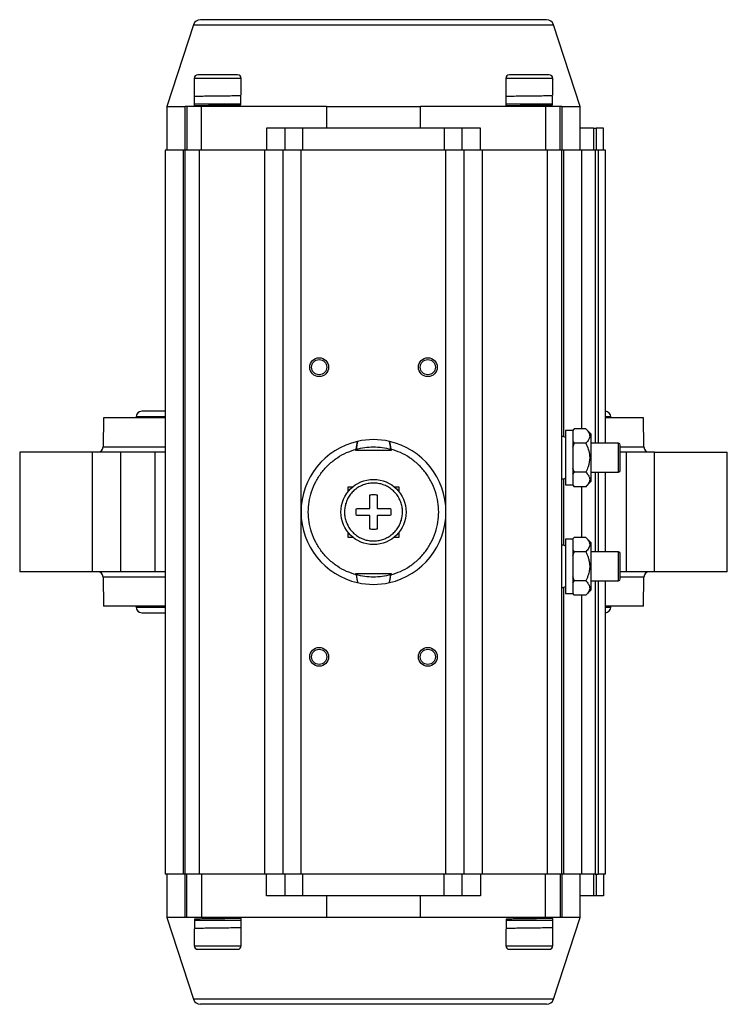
# Model space of a CAD drawing. Header units: millimetres. Extents: x 296 to 1495, y 17 to 1173.
# Tile 1 of 23: x 638 to 833, y 17 to 289. Entities that reach past the tile are written whole.
import ezdxf

# ---------------------------------------------------------------- set-up
doc = ezdxf.new("R2010")
doc.units = ezdxf.units.MM

msp = doc.modelspace()

# ---------------------------------------------------------------- linework, layer by layer
at = {"color": 7, "linetype": 'Continuous', "lineweight": 25}
for p, q in [((685.76, 287.87), (678.41, 265.25)), ((792.41, 265.25), (785.06, 287.87)), ((685.91, 273.05), (685.91, 266.05)), ((698.91, 268.4), (698.91, 273.05)), ((771.91, 273.05), (771.91, 266.05)), ((784.91, 268.4), (784.91, 273.05)), ((685.91, 268), (685.91, 265.5)), ((698.83, 265.74), (698.83, 268.24)), ((771.91, 268), (771.91, 265.5)), ((784.83, 265.74), (784.83, 268.24)), ((678.41, 265.25), (678.41, 253.25)), ((678.41, 265.25), (683.47, 265.25)), ((683.47, 253.25), (683.47, 265.25)), ((683.91, 265.25), (683.47, 265.25)), ((687.91, 265.25), (683.91, 265.25)), ((683.91, 265.25), (683.91, 253.25)), ((685.91, 266.05), (698.91, 266.05)), ((687.91, 253.25), (687.91, 265.25)), ((722.42, 265.25), (687.91, 265.25)), ((688.41, 265.5), (688.41, 265.25)), ((696.41, 265.25), (696.41, 265.68)), ((722.42, 265.25), (748.4, 265.25)), ((722.42, 265.25), (722.42, 259.25)), ((748.4, 259.25), (748.4, 265.25)), ((782.91, 265.25), (748.4, 265.25)), ((771.91, 266.05), (784.91, 266.05)), ((774.41, 265.5), (774.41, 265.25)), ((782.41, 265.25), (782.41, 265.68)), ((782.91, 265.25), (782.91, 253.25)), ((786.91, 265.25), (782.91, 265.25)), ((786.91, 253.25), (786.91, 265.25)), ((787.35, 265.25), (786.91, 265.25)), ((787.35, 265.25), (792.41, 265.25)), ((787.35, 265.25), (787.35, 253.25)), ((792.41, 253.25), (792.41, 265.25)), ((705.91, 259.25), (705.91, 253.25)), ((710.91, 259.25), (705.91, 259.25)), ((710.91, 259.25), (710.91, 253.25)), ((715.91, 259.25), (710.91, 259.25)), ((715.91, 253.25), (715.91, 259.25)), ((754.91, 259.25), (715.91, 259.25)), ((754.91, 259.25), (754.91, 253.25)), ((759.91, 259.25), (754.91, 259.25)), ((759.91, 253.25), (759.91, 259.25)), ((764.91, 259.25), (759.91, 259.25)), ((764.91, 253.25), (764.91, 259.25)), ((796.11, 259.25), (792.41, 259.25)), ((796.11, 259.25), (796.11, 253.25)), ((796.11, 259.25), (796.91, 259.25)), ((796.91, 259.25), (796.91, 253.25)), ((798.91, 259.25), (796.91, 259.25)), ((798.91, 253.25), (798.91, 259.25)), ((677.91, 253.25), (677.91, 53.25)), ((682.97, 253.25), (677.91, 253.25)), ((682.97, 53.25), (682.97, 253.25)), ((683.41, 253.25), (682.97, 253.25)), ((683.41, 53.25), (683.41, 253.25)), ((687.41, 253.25), (683.41, 253.25)), ((687.41, 53.25), (687.41, 253.25)), ((705.41, 253.25), (687.41, 253.25)), ((705.41, 53.25), (705.41, 253.25)), ((710.41, 253.25), (705.41, 253.25)), ((710.41, 253.25), (710.41, 53.25)), ((715.41, 253.25), (710.41, 253.25)), ((715.41, 53.25), (715.41, 253.25)), ((755.41, 253.25), (715.41, 253.25)), ((755.41, 53.25), (755.41, 253.25)), ((760.41, 253.25), (755.41, 253.25)), ((760.41, 53.25), (760.41, 253.25)), ((765.41, 253.25), (760.41, 253.25)), ((765.41, 253.25), (765.41, 53.25)), ((783.41, 253.25), (765.41, 253.25)), ((783.41, 53.25), (783.41, 253.25)), ((787.41, 253.25), (783.41, 253.25)), ((787.41, 53.25), (787.41, 253.25)), ((787.85, 253.25), (787.41, 253.25)), ((792.91, 253.25), (787.85, 253.25)), ((792.91, 176.25), (792.91, 253.25)), ((796.62, 253.25), (792.91, 253.25)), ((797.41, 253.25), (796.62, 253.25)), ((796.91, 253.25), (796.62, 253.25)), ((799.41, 253.25), (797.41, 253.25)), ((799.41, 172.25), (799.41, 253.25)), ((677.91, 181.07), (671.48, 181.07)), ((660.91, 179.25), (660.77, 171.23)), ((677.91, 179.25), (660.91, 179.25)), ((669.91, 179.5), (669.91, 179.25)), ((809.91, 179.25), (799.41, 179.25)), ((800.91, 179.25), (800.91, 179.5)), ((810.05, 171.23), (809.91, 179.25)), ((790.31, 175.75), (788.41, 175.75)), ((788.41, 175.75), (788.41, 160.75)), ((790.81, 176.25), (790.31, 175.75)), ((790.81, 176.25), (790.36, 175.71)), ((790.41, 175.69), (790.41, 160.82)), ((794.01, 176.25), (790.81, 176.25)), ((795.41, 174.85), (794.01, 176.25)), ((795.41, 174.85), (795.41, 161.65)), ((790.81, 172.25), (790.34, 171.11)), ((790.41, 172.75), (790.81, 172.25)), ((794.01, 172.25), (790.81, 172.25)), ((803, 172.25), (795.41, 172.25)), ((637.76, 169.75), (637.76, 136.75)), ((657.81, 169.75), (637.76, 169.75)), ((657.81, 136.75), (657.81, 169.75)), ((665.71, 169.75), (657.81, 169.75)), ((665.71, 136.75), (665.71, 169.75)), ((675.08, 169.75), (665.71, 169.75)), ((675.08, 169.75), (675.08, 136.75)), ((677.91, 169.75), (675.08, 169.75)), ((730.55, 170.25), (730.62, 170.6)), ((740.26, 170.25), (730.55, 170.25)), ((740.2, 170.6), (740.26, 170.25)), ((805.11, 169.75), (803.5, 169.75)), ((805.11, 169.75), (805.11, 136.75)), ((813.01, 169.75), (805.11, 169.75)), ((813.01, 136.75), (813.01, 169.75)), ((833.06, 136.75), (833.06, 169.75)), ((790.33, 165.39), (790.81, 164.25)), ((790.81, 164.25), (790.34, 163.68)), ((794.01, 164.25), (790.81, 164.25)), ((795.41, 164.25), (803, 164.25)), ((799.41, 142.25), (799.41, 164.25)), ((788.41, 160.75), (790.31, 160.75)), ((790.31, 160.75), (790.81, 160.25)), ((790.32, 160.86), (790.81, 160.25)), ((794.01, 160.25), (795.41, 161.65)), ((728.41, 160.25), (729.75, 160.25)), ((728.41, 158.91), (728.41, 160.25)), ((734.41, 154.25), (734.41, 157.98)), ((736.41, 157.98), (736.41, 154.25)), ((741.07, 160.25), (742.41, 160.25)), ((742.41, 160.25), (742.41, 158.91)), ((794.01, 160.25), (790.81, 160.25)), ((792.91, 146.25), (792.91, 160.25)), ((730.68, 154.25), (734.41, 154.25)), ((736.41, 154.25), (740.14, 154.25)), ((734.41, 152.25), (730.68, 152.25)), ((734.41, 148.53), (734.41, 152.25)), ((740.14, 152.25), (736.41, 152.25)), ((736.41, 152.25), (736.41, 148.53)), ((728.41, 146.25), (728.41, 147.6)), ((742.41, 147.6), (742.41, 146.25)), ((729.75, 146.25), (728.41, 146.25)), ((742.41, 146.25), (741.07, 146.25)), ((790.31, 145.75), (788.41, 145.75)), ((788.41, 145.75), (788.41, 130.75)), ((790.81, 146.25), (790.31, 145.75)), ((790.81, 146.25), (790.36, 145.71)), ((790.41, 145.69), (790.41, 130.82)), ((794.01, 146.25), (790.81, 146.25)), ((795.41, 144.85), (794.01, 146.25)), ((795.41, 144.85), (795.41, 131.65)), ((790.81, 142.25), (790.34, 141.11)), ((790.41, 142.75), (790.81, 142.25)), ((794.01, 142.25), (790.81, 142.25)), ((803, 142.25), (795.41, 142.25)), ((665.71, 136.75), (657.81, 136.75)), ((658.91, 136.75), (658.91, 136.75)), ((677.91, 136.75), (675.08, 136.75)), ((730.62, 135.9), (730.55, 136.25)), ((730.55, 136.25), (740.26, 136.25)), ((740.26, 136.25), (740.2, 135.9)), ((805.11, 136.75), (803.5, 136.75)), ((813.01, 136.75), (805.11, 136.75)), ((811.91, 136.75), (811.91, 136.75)), ((660.77, 135.28), (660.91, 127.25)), ((790.33, 135.39), (790.81, 134.25)), ((790.81, 134.25), (790.34, 133.68)), ((794.01, 134.25), (790.81, 134.25)), ((795.41, 134.25), (803, 134.25)), ((799.41, 53.25), (799.41, 134.25)), ((809.91, 127.25), (810.05, 135.28)), ((788.41, 130.75), (790.31, 130.75)), ((790.31, 130.75), (790.81, 130.25)), ((790.32, 130.86), (790.81, 130.25)), ((794.01, 130.25), (795.41, 131.65)), ((794.01, 130.25), (790.81, 130.25)), ((792.91, 53.25), (792.91, 130.25)), ((677.91, 127.25), (660.91, 127.25)), ((669.91, 127.25), (669.91, 127)), ((671.48, 125.44), (677.91, 125.44)), ((809.91, 127.25), (799.41, 127.25)), ((800.91, 127), (800.91, 127.25)), ((682.97, 53.25), (677.91, 53.25)), ((678.41, 53.25), (678.41, 41.25)), ((683.41, 53.25), (682.97, 53.25)), ((687.41, 53.25), (683.41, 53.25)), ((683.47, 41.25), (683.47, 53.25)), ((683.91, 41.25), (683.91, 53.25)), ((705.41, 53.25), (687.41, 53.25)), ((687.91, 53.25), (687.91, 41.25)), ((710.41, 53.25), (705.41, 53.25)), ((705.91, 47.25), (705.91, 53.25)), ((715.41, 53.25), (710.41, 53.25)), ((710.91, 53.25), (710.91, 47.25)), ((755.41, 53.25), (715.41, 53.25)), ((715.91, 47.25), (715.91, 53.25)), ((754.91, 47.25), (754.91, 53.25)), ((760.41, 53.25), (755.41, 53.25)), ((759.91, 47.25), (759.91, 53.25)), ((765.41, 53.25), (760.41, 53.25)), ((764.91, 53.25), (764.91, 47.25)), ((783.41, 53.25), (765.41, 53.25)), ((782.91, 41.25), (782.91, 53.25)), ((787.41, 53.25), (783.41, 53.25)), ((786.91, 53.25), (786.91, 41.25)), ((787.35, 53.25), (787.35, 41.25)), ((787.85, 53.25), (787.41, 53.25)), ((792.91, 53.25), (787.85, 53.25)), ((792.41, 41.25), (792.41, 53.25)), ((796.62, 53.25), (792.91, 53.25)), ((796.11, 53.25), (796.11, 47.25)), ((796.62, 53.25), (797.41, 53.25)), ((796.91, 53.25), (796.62, 53.25)), ((796.91, 53.25), (796.91, 47.25)), ((799.41, 53.25), (797.41, 53.25)), ((798.91, 53.25), (798.91, 47.25)), ((710.91, 47.25), (705.91, 47.25)), ((715.91, 47.25), (710.91, 47.25)), ((754.91, 47.25), (715.91, 47.25)), ((722.42, 47.25), (722.42, 41.25)), ((748.4, 41.25), (748.4, 47.25)), ((759.91, 47.25), (754.91, 47.25)), ((764.91, 47.25), (759.91, 47.25)), ((796.11, 47.25), (792.41, 47.25)), ((796.91, 47.25), (796.11, 47.25)), ((798.91, 47.25), (796.91, 47.25)), ((678.41, 41.25), (685.76, 18.63)), ((683.47, 41.25), (678.41, 41.25)), ((683.91, 41.25), (683.47, 41.25)), ((687.91, 41.25), (683.91, 41.25)), ((722.42, 41.25), (687.91, 41.25)), ((688.41, 41.25), (688.41, 40.82)), ((696.41, 41), (696.41, 41.25)), ((698.91, 38.5), (698.91, 41)), ((748.4, 41.25), (722.42, 41.25)), ((782.91, 41.25), (748.4, 41.25)), ((774.41, 41.25), (774.41, 40.82)), ((782.41, 41), (782.41, 41.25)), ((786.91, 41.25), (782.91, 41.25)), ((784.91, 38.5), (784.91, 41)), ((785.06, 18.63), (792.41, 41.25)), ((787.35, 41.25), (786.91, 41.25)), ((792.41, 41.25), (787.35, 41.25)), ((698.91, 40.45), (685.91, 40.45)), ((685.91, 38.11), (685.91, 33.45)), ((685.99, 40.76), (685.99, 38.26)), ((698.91, 33.45), (698.91, 40.45)), ((784.91, 40.45), (771.91, 40.45)), ((771.91, 38.11), (771.91, 33.45)), ((771.99, 40.76), (771.99, 38.26)), ((784.91, 33.45), (784.91, 40.45))]:
    msp.add_line(p, q, dxfattribs=at)
at = {"color": 8, "linetype": 'Continuous', "lineweight": 25}
for p, q in [((685.76, 287.87), (735.14, 287.87)), ((735.14, 287.87), (785.06, 287.87)), ((698.91, 273.05), (685.91, 273.05)), ((784.91, 273.05), (771.91, 273.05)), ((787.85, 253.25), (787.85, 174.08)), ((796.62, 253.25), (796.62, 172.25)), ((797.41, 253.25), (797.41, 172.25)), ((677.91, 179.5), (669.91, 179.5)), ((800.91, 179.5), (799.41, 179.5)), ((803, 164.25), (803, 172.25)), ((660.77, 171.23), (677.91, 171.23)), ((803.57, 171.23), (810.05, 171.23)), ((796.62, 164.25), (796.62, 142.25)), ((797.41, 164.25), (797.41, 142.25)), ((787.85, 162.43), (787.85, 144.08)), ((803, 134.25), (803, 142.25)), ((677.91, 135.28), (660.77, 135.28)), ((796.62, 134.25), (796.62, 53.25)), ((797.41, 134.25), (797.41, 53.25)), ((810.05, 135.28), (803.54, 135.28)), ((787.85, 132.43), (787.85, 53.25)), ((669.91, 127), (677.91, 127)), ((799.41, 127), (800.91, 127)), ((685.91, 33.45), (698.91, 33.45)), ((771.91, 33.45), (784.91, 33.45)), ((785.06, 18.63), (685.76, 18.63))]:
    msp.add_line(p, q, dxfattribs=at)
at = {"color": 7, "linetype": 'Continuous', "lineweight": 25}
for centre, radius in [((720.41, 193.25), 2.6), ((750.41, 193.25), 2.6), ((720.41, 193.25), 2.1), ((750.41, 193.25), 2.1), ((735.41, 153.25), 9), ((720.41, 113.25), 2.6), ((720.41, 113.25), 2.1), ((750.41, 113.25), 2.6), ((750.41, 113.25), 2.1)]:
    msp.add_circle(centre, radius, dxfattribs=at)
for centre, radius, start, end in [((687.66, 287.25), 2, 90, 162), ((783.16, 287.25), 2, 18, 90), ((686.91, 273.05), 1, 90, 180), ((697.91, 273.05), 1, 0, 90), ((772.91, 273.05), 1, 90, 180), ((783.91, 273.05), 1, 0, 90), ((671.48, 179.5), 1.57, 90, 180), ((799.34, 179.5), 1.57, 0, 87.5611), ((787.61, 172.9), 1.2, 48.1897, 99.5941), ((735.41, 153.25), 20, 102.6371, 257.3629), ((735.41, 153.25), 20, 77.3629, 102.6371), ((735.41, 153.25), 20, 282.6371, 77.3629), ((803, 171.75), 0.5, 0, 90), ((659.27, 171.25), 1.5, 270, 359), ((811.55, 171.25), 1.5, 181, 270), ((803, 164.75), 0.5, 270, 0), ((787.61, 163.6), 1.2, 260.4059, 311.8103), ((787.61, 142.9), 1.2, 48.1897, 99.5941), ((803, 141.75), 0.5, 0, 90), ((659.27, 135.25), 1.5, 1, 90), ((811.55, 135.25), 1.5, 90, 179), ((735.41, 153.25), 20, 257.3629, 282.6371), ((803, 134.75), 0.5, 270, 0), ((787.61, 133.6), 1.2, 260.4059, 311.8103), ((671.48, 127), 1.57, 180, 270), ((799.34, 127), 1.57, 272.4389, 0), ((686.91, 33.45), 1, 180, 270), ((697.91, 33.45), 1, 270, 0), ((772.91, 33.45), 1, 180, 270), ((783.91, 33.45), 1, 270, 0), ((687.66, 19.25), 2, 198, 270), ((783.16, 19.25), 2, 270, 342)]:
    msp.add_arc(centre, radius, start, end, dxfattribs=at)
for points, knots in [([(735.41, 289.25), (733.47, 289.25), (729.53, 289.25), (723.62, 289.25), (718.21, 289.25), (713.41, 289.25), (709.21, 289.25), (705.25, 289.25), (701.59, 289.25), (698.28, 289.25), (695.39, 289.25), (692.94, 289.25), (690.75, 289.25), (689.01, 289.25), (687.87, 289.25), (687.73, 289.25), (687.66, 289.25)], [0, 0, 0, 0, 0.077631, 0.157664, 0.239951, 0.304276, 0.368607, 0.4343, 0.5, 0.565693, 0.631393, 0.695717, 0.760049, 0.84233, 0.922367, 1, 1, 1, 1]), ([(783.16, 289.25), (783.09, 289.25), (782.95, 289.25), (781.8, 289.25), (780.07, 289.25), (777.88, 289.25), (775.43, 289.25), (772.54, 289.25), (769.23, 289.25), (765.57, 289.25), (761.61, 289.25), (757.41, 289.25), (752.61, 289.25), (747.2, 289.25), (741.29, 289.25), (737.35, 289.25), (735.41, 289.25)], [0, 0, 0, 0, 0.077627, 0.157664, 0.239951, 0.304276, 0.368607, 0.4343, 0.5, 0.565693, 0.631393, 0.695717, 0.760049, 0.84233, 0.922366, 1, 1, 1, 1]), ([(697.91, 274.05), (697.84, 274.05), (697.72, 274.05), (697.04, 274.05), (696.33, 274.05), (695.45, 274.05), (694.17, 274.05), (692.41, 274.05), (690.65, 274.05), (689.37, 274.05), (688.49, 274.05), (687.78, 274.05), (687.1, 274.05), (686.98, 274.05), (686.91, 274.05)], [0, 0, 0, 0, 0.119728, 0.18418, 0.25, 0.31582, 0.380272, 0.5, 0.619728, 0.68418, 0.75, 0.81582, 0.880272, 1, 1, 1, 1]), ([(783.91, 274.05), (783.84, 274.05), (783.72, 274.05), (783.04, 274.05), (782.33, 274.05), (781.45, 274.05), (780.17, 274.05), (778.41, 274.05), (776.65, 274.05), (775.37, 274.05), (774.49, 274.05), (773.78, 274.05), (773.1, 274.05), (772.98, 274.05), (772.91, 274.05)], [0, 0, 0, 0, 0.119728, 0.18418, 0.25, 0.31582, 0.380272, 0.5, 0.619728, 0.68418, 0.75, 0.81582, 0.880272, 1, 1, 1, 1]), ([(698.83, 268.24), (698.61, 268.23), (698.17, 268.21), (696.43, 268.18), (694.17, 268.15), (691.64, 268.12), (689.22, 268.09), (687.28, 268.06), (686.09, 268.03), (686.02, 268.01), (685.98, 268)], [0, 0, 0, 0, 0.128217, 0.256082, 0.384262, 0.512242, 0.640389, 0.768412, 0.896521, 1, 1, 1, 1]), ([(784.83, 268.24), (784.61, 268.23), (784.17, 268.21), (782.43, 268.18), (780.17, 268.15), (777.64, 268.12), (775.22, 268.09), (773.28, 268.06), (772.09, 268.03), (772.02, 268.01), (771.98, 268)], [0, 0, 0, 0, 0.128217, 0.256082, 0.384262, 0.512242, 0.640389, 0.768412, 0.896521, 1, 1, 1, 1]), ([(688.41, 265.43), (688.3, 265.43), (687.47, 265.44), (686.44, 265.47), (686.1, 265.49), (685.93, 265.5)], [0, 0, 0, 0, 0.070246, 0.53521, 1, 1, 1, 1]), ([(685.98, 265.5), (686.02, 265.51), (686.09, 265.53), (687.28, 265.56), (689.22, 265.59), (691.64, 265.62), (694.17, 265.65), (696.43, 265.68), (698.17, 265.71), (698.61, 265.73), (698.83, 265.74)], [0, 0, 0, 0, 0.103409, 0.231529, 0.359562, 0.487719, 0.615708, 0.743898, 0.871773, 1, 1, 1, 1]), ([(774.41, 265.43), (774.3, 265.43), (773.47, 265.44), (772.44, 265.47), (772.1, 265.49), (771.93, 265.5)], [0, 0, 0, 0, 0.0702459, 0.5352101, 1, 1, 1, 1]), ([(771.98, 265.5), (772.02, 265.51), (772.09, 265.53), (773.28, 265.56), (775.22, 265.59), (777.64, 265.62), (780.17, 265.65), (782.43, 265.68), (784.17, 265.71), (784.61, 265.73), (784.83, 265.74)], [0, 0, 0, 0, 0.103409, 0.231529, 0.359562, 0.487719, 0.615708, 0.743898, 0.871773, 1, 1, 1, 1]), ([(794.01, 176.25), (794.26, 175.98), (794.77, 175.42), (795.2, 174.39), (794.94, 173.28), (794.3, 172.57), (794.01, 172.25)], [0, 0, 0, 0, 0.216461, 0.440323, 0.75191, 1, 1, 1, 1]), ([(730.62, 170.6), (730.64, 170.73), (730.69, 171), (730.76, 171.38), (730.82, 171.74), (730.88, 172.06), (730.94, 172.34), (730.98, 172.54), (731.01, 172.68), (731.03, 172.76), (731.03, 172.76), (731.03, 172.77)], [0, 0, 0, 0, 0.119938, 0.243257, 0.363244, 0.487152, 0.599736, 0.716234, 0.818888, 0.924978, 1, 1, 1, 1]), ([(731.03, 172.77), (731.03, 172.75), (731.01, 172.7), (730.94, 172.37), (730.85, 171.88), (730.73, 171.27), (730.66, 170.82), (730.62, 170.6)], [0, 0, 0, 0, 0.193232, 0.386222, 0.585772, 0.800544, 1, 1, 1, 1]), ([(739.78, 172.77), (739.79, 172.76), (739.79, 172.75), (739.81, 172.67), (739.84, 172.54), (739.88, 172.36), (739.92, 172.14), (739.97, 171.88), (740.03, 171.58), (740.09, 171.26), (740.14, 170.93), (740.18, 170.71), (740.2, 170.6)], [0, 0, 0, 0, 0.095244, 0.193348, 0.288568, 0.386386, 0.484919, 0.585933, 0.691996, 0.800694, 0.899414, 1, 1, 1, 1]), ([(740.2, 170.6), (740.16, 170.87), (740.06, 171.39), (739.93, 172.08), (739.84, 172.56), (739.79, 172.75), (739.79, 172.76), (739.78, 172.77)], [0, 0, 0, 0, 0.243306, 0.487111, 0.71605, 0.924701, 1, 1, 1, 1]), ([(794.01, 172.25), (794.26, 171.7), (794.77, 170.59), (795.05, 169.21), (795.11, 167.58), (794.82, 166.01), (794.24, 164.75), (794.01, 164.25)], [0, 0, 0, 0, 0.216359, 0.440115, 0.500381, 0.802468, 1, 1, 1, 1]), ([(803.5, 164.75), (803.5, 164.8), (803.5, 164.87), (803.5, 165.31), (803.5, 165.76), (803.5, 166.32), (803.5, 167.13), (803.5, 168.25), (803.5, 169.37), (803.5, 170.19), (803.5, 170.74), (803.5, 171.2), (803.5, 171.63), (803.5, 171.71), (803.5, 171.75)], [0, 0, 0, 0, 0.119721, 0.184836, 0.25, 0.315115, 0.380279, 0.5, 0.619721, 0.684836, 0.75, 0.815115, 0.880279, 1, 1, 1, 1]), ([(730.62, 135.9), (729.73, 136.19), (727.92, 136.78), (725.39, 138.21), (723.05, 140.05), (721.02, 142.3), (719.4, 144.85), (718.24, 147.6), (717.56, 150.42), (717.34, 153.25), (717.56, 156.08), (718.24, 158.91), (719.4, 161.65), (721.02, 164.21), (723.05, 166.45), (725.39, 168.3), (727.92, 169.73), (729.73, 170.31), (730.62, 170.6)], [0, 0, 0, 0, 0.059594, 0.121611, 0.185355, 0.25, 0.314645, 0.378389, 0.440406, 0.5, 0.559594, 0.621611, 0.685355, 0.75, 0.814645, 0.878389, 0.940406, 1, 1, 1, 1]), ([(740.2, 135.9), (741.09, 136.19), (742.9, 136.78), (745.43, 138.21), (747.77, 140.05), (749.8, 142.3), (751.42, 144.85), (752.58, 147.6), (753.26, 150.42), (753.48, 153.25), (753.26, 156.08), (752.58, 158.91), (751.42, 161.65), (749.8, 164.21), (747.77, 166.45), (745.43, 168.3), (742.9, 169.73), (741.09, 170.31), (740.2, 170.6)], [0, 0, 0, 0, 0.059594, 0.121611, 0.185355, 0.25, 0.314645, 0.378389, 0.440406, 0.5, 0.559594, 0.621611, 0.685355, 0.75, 0.814645, 0.878389, 0.940406, 1, 1, 1, 1]), ([(813.01, 169.75), (814.11, 169.75), (815.26, 169.75), (817.6, 169.75), (818.8, 169.75), (821.16, 169.75), (822.33, 169.75), (824.56, 169.75), (825.63, 169.75), (827.6, 169.75), (828.51, 169.75), (830.1, 169.75), (830.79, 169.75), (831.91, 169.75), (832.34, 169.75), (832.91, 169.75), (833.06, 169.75), (833.06, 169.75)], [0, 0, 0, 0, 0.125, 0.125, 0.25, 0.25, 0.375, 0.375, 0.5, 0.5, 0.625, 0.625, 0.75, 0.75, 0.875, 0.875, 1, 1, 1, 1]), ([(794.01, 164.25), (794.26, 163.98), (794.77, 163.42), (795.2, 162.39), (794.94, 161.28), (794.3, 160.57), (794.01, 160.25)], [0, 0, 0, 0, 0.216461, 0.440323, 0.75191, 1, 1, 1, 1]), ([(735.41, 145.25), (734.97, 145.27), (734.07, 145.32), (732.76, 145.67), (731.52, 146.22), (730.4, 146.97), (729.41, 147.9), (728.6, 148.98), (727.98, 150.19), (727.57, 151.48), (727.38, 152.82), (727.42, 154.17), (727.69, 155.5), (728.18, 156.76), (728.87, 157.93), (729.75, 158.96), (730.79, 159.83), (731.95, 160.51), (733.23, 160.99), (734.39, 161.21), (735.57, 161.28), (736.75, 161.18), (738.06, 160.84), (739.3, 160.29), (740.42, 159.54), (741.41, 158.6), (742.22, 157.52), (742.84, 156.31), (743.25, 155.03), (743.44, 153.68), (743.39, 152.33), (743.13, 151), (742.64, 149.74), (741.95, 148.57), (741.07, 147.55), (740.03, 146.67), (738.86, 145.99), (737.59, 145.52), (736.43, 145.28), (735.69, 145.26), (735.41, 145.25)], [0, 0, 0, 0, 0.026463, 0.053693, 0.080155, 0.107385, 0.133848, 0.161078, 0.187541, 0.214771, 0.241233, 0.268463, 0.294926, 0.322156, 0.348618, 0.375849, 0.402311, 0.429541, 0.456004, 0.483234, 0.5, 0.526463, 0.553693, 0.580155, 0.607385, 0.633848, 0.661078, 0.687541, 0.714771, 0.741233, 0.768463, 0.794926, 0.822156, 0.848618, 0.875849, 0.902311, 0.929541, 0.956004, 0.983234, 1, 1, 1, 1]), ([(730.68, 152.25), (730.64, 152.52), (730.55, 153.05), (730.59, 153.73), (730.66, 154.13), (730.68, 154.25)], [0, 0, 0, 0, 0.398614, 0.808789, 1, 1, 1, 1]), ([(740.14, 154.25), (740.18, 153.99), (740.26, 153.45), (740.23, 152.78), (740.16, 152.38), (740.14, 152.25)], [0, 0, 0, 0, 0.398614, 0.808789, 1, 1, 1, 1]), ([(794.01, 146.25), (794.26, 145.98), (794.77, 145.42), (795.2, 144.39), (794.94, 143.28), (794.3, 142.57), (794.01, 142.25)], [0, 0, 0, 0, 0.216461, 0.440323, 0.75191, 1, 1, 1, 1]), ([(794.01, 142.25), (794.14, 141.98), (794.4, 141.44), (794.71, 140.58), (794.95, 139.69), (795.06, 138.9), (795.1, 138), (795, 136.99), (794.72, 135.91), (794.37, 135), (794.13, 134.5), (794.01, 134.25)], [0, 0, 0, 0, 0.107778, 0.216153, 0.327289, 0.439925, 0.500088, 0.649236, 0.802686, 0.90109, 1, 1, 1, 1]), ([(803.5, 134.75), (803.5, 134.8), (803.5, 134.87), (803.5, 135.31), (803.5, 135.76), (803.5, 136.32), (803.5, 137.13), (803.5, 138.25), (803.5, 139.37), (803.5, 140.19), (803.5, 140.74), (803.5, 141.2), (803.5, 141.63), (803.5, 141.71), (803.5, 141.75)], [0, 0, 0, 0, 0.1197215, 0.1848363, 0.25, 0.3151148, 0.3802785, 0.5, 0.6197215, 0.6848363, 0.75, 0.8151148, 0.8802785, 1, 1, 1, 1]), ([(657.81, 136.75), (657.69, 136.75), (657.46, 136.75), (657.1, 136.75), (656.74, 136.75), (656.38, 136.75), (656.02, 136.75), (655.65, 136.75), (654.95, 136.75), (653.89, 136.75), (652.47, 136.75), (651.02, 136.75), (649.07, 136.75), (646.67, 136.75), (644.04, 136.75), (641.81, 136.75), (640.33, 136.75), (639.41, 136.75), (638.85, 136.75), (638.39, 136.75), (638.11, 136.75), (637.94, 136.75), (637.85, 136.75), (637.78, 136.75), (637.77, 136.75), (637.76, 136.75)], [0, 0, 0, 0, 0.013453, 0.026883, 0.040301, 0.053714, 0.067134, 0.080567, 0.094024, 0.143834, 0.193662, 0.245548, 0.297453, 0.40331, 0.509167, 0.612824, 0.712344, 0.759332, 0.806339, 0.853326, 0.900333, 0.925272, 0.950157, 0.975047, 1, 1, 1, 1]), ([(675.08, 136.75), (675.02, 136.75), (674.9, 136.75), (674.72, 136.75), (674.53, 136.75), (674.33, 136.75), (674.12, 136.75), (673.91, 136.75), (673.69, 136.75), (673.47, 136.75), (672.95, 136.75), (672.08, 136.75), (670.82, 136.75), (669.5, 136.75), (668.43, 136.75), (667.66, 136.75), (667.16, 136.75), (666.67, 136.75), (666.18, 136.75), (665.87, 136.75), (665.71, 136.75)], [0, 0, 0, 0, 0.027191, 0.054266, 0.081258, 0.1082, 0.135127, 0.162072, 0.189068, 0.216151, 0.243352, 0.371657, 0.500014, 0.628319, 0.756676, 0.805529, 0.854092, 0.90256, 0.951131, 1, 1, 1, 1]), ([(833.06, 136.75), (833.06, 136.75), (833.06, 136.75), (832.99, 136.75), (832.7, 136.75), (832.03, 136.75), (830.76, 136.75), (829.01, 136.75), (826.77, 136.75), (824.15, 136.75), (821.75, 136.75), (819.8, 136.75), (818.35, 136.75), (816.92, 136.75), (815.78, 136.75), (814.89, 136.75), (814.26, 136.75), (813.63, 136.75), (813.22, 136.75), (813.01, 136.75)], [0, 0, 0, 0, 0.008025, 0.057446, 0.106886, 0.20005, 0.293214, 0.391958, 0.494807, 0.599839, 0.704871, 0.756353, 0.807853, 0.857274, 0.906714, 0.930056, 0.953352, 0.97665, 1, 1, 1, 1]), ([(730.62, 135.9), (730.64, 135.77), (730.69, 135.51), (730.76, 135.13), (730.82, 134.76), (730.88, 134.44), (730.94, 134.17), (730.98, 133.96), (731.01, 133.82), (731.03, 133.75), (731.03, 133.74), (731.03, 133.74)], [0, 0, 0, 0, 0.1199383, 0.2432568, 0.3632445, 0.4871521, 0.5997364, 0.7162341, 0.8188885, 0.9249779, 1, 1, 1, 1]), ([(730.62, 135.9), (730.66, 135.64), (730.76, 135.11), (730.89, 134.42), (730.98, 133.94), (731.02, 133.75), (731.03, 133.74), (731.03, 133.74)], [0, 0, 0, 0, 0.243306, 0.487111, 0.71605, 0.924701, 1, 1, 1, 1]), ([(739.78, 133.74), (739.79, 133.74), (739.79, 133.75), (739.81, 133.84), (739.84, 133.97), (739.88, 134.15), (739.92, 134.37), (739.97, 134.63), (740.03, 134.93), (740.09, 135.25), (740.14, 135.58), (740.18, 135.79), (740.2, 135.9)], [0, 0, 0, 0, 0.095244, 0.193348, 0.288568, 0.386386, 0.484919, 0.585933, 0.691996, 0.800694, 0.899414, 1, 1, 1, 1]), ([(739.78, 133.74), (739.79, 133.76), (739.81, 133.8), (739.88, 134.13), (739.97, 134.62), (740.08, 135.24), (740.16, 135.69), (740.2, 135.9)], [0, 0, 0, 0, 0.193232, 0.386222, 0.585772, 0.800544, 1, 1, 1, 1]), ([(794.01, 134.25), (794.26, 133.98), (794.77, 133.42), (795.2, 132.39), (794.94, 131.28), (794.3, 130.57), (794.01, 130.25)], [0, 0, 0, 0, 0.216461, 0.440323, 0.75191, 1, 1, 1, 1]), ([(698.83, 41), (698.8, 40.99), (698.73, 40.98), (697.54, 40.95), (695.59, 40.92), (693.18, 40.89), (690.65, 40.86), (688.39, 40.83), (686.65, 40.8), (686.21, 40.78), (685.99, 40.76)], [0, 0, 0, 0, 0.103409, 0.231529, 0.359562, 0.487719, 0.615708, 0.743898, 0.871773, 1, 1, 1, 1]), ([(696.41, 41.07), (696.52, 41.07), (697.35, 41.06), (698.38, 41.04), (698.72, 41.02), (698.89, 41.01)], [0, 0, 0, 0, 0.070246, 0.53521, 1, 1, 1, 1]), ([(784.83, 41), (784.8, 40.99), (784.73, 40.98), (783.54, 40.95), (781.59, 40.92), (779.18, 40.89), (776.65, 40.86), (774.39, 40.83), (772.65, 40.8), (772.21, 40.78), (771.99, 40.76)], [0, 0, 0, 0, 0.103409, 0.231529, 0.359562, 0.487719, 0.615708, 0.743898, 0.871773, 1, 1, 1, 1]), ([(782.41, 41.07), (782.52, 41.07), (783.35, 41.06), (784.38, 41.04), (784.72, 41.02), (784.89, 41.01)], [0, 0, 0, 0, 0.070246, 0.53521, 1, 1, 1, 1]), ([(685.99, 38.26), (686.21, 38.28), (686.65, 38.3), (688.39, 38.33), (690.65, 38.36), (693.18, 38.39), (695.59, 38.42), (697.54, 38.45), (698.73, 38.48), (698.8, 38.49), (698.83, 38.5)], [0, 0, 0, 0, 0.128217, 0.256082, 0.384262, 0.512242, 0.640389, 0.768412, 0.896521, 1, 1, 1, 1]), ([(771.99, 38.26), (772.21, 38.28), (772.65, 38.3), (774.39, 38.33), (776.65, 38.36), (779.18, 38.39), (781.59, 38.42), (783.54, 38.45), (784.73, 38.48), (784.8, 38.49), (784.83, 38.5)], [0, 0, 0, 0, 0.128217, 0.256082, 0.384262, 0.512242, 0.640389, 0.768412, 0.896521, 1, 1, 1, 1]), ([(686.91, 32.45), (686.98, 32.45), (687.1, 32.45), (687.78, 32.45), (688.49, 32.45), (689.37, 32.45), (690.65, 32.45), (692.41, 32.45), (694.17, 32.45), (695.45, 32.45), (696.33, 32.45), (697.04, 32.45), (697.72, 32.45), (697.84, 32.45), (697.91, 32.45)], [0, 0, 0, 0, 0.119728, 0.18418, 0.25, 0.31582, 0.380272, 0.5, 0.619728, 0.68418, 0.75, 0.81582, 0.880272, 1, 1, 1, 1]), ([(772.91, 32.45), (772.98, 32.45), (773.1, 32.45), (773.78, 32.45), (774.49, 32.45), (775.37, 32.45), (776.65, 32.45), (778.41, 32.45), (780.17, 32.45), (781.45, 32.45), (782.33, 32.45), (783.04, 32.45), (783.72, 32.45), (783.84, 32.45), (783.91, 32.45)], [0, 0, 0, 0, 0.119728, 0.18418, 0.25, 0.31582, 0.380272, 0.5, 0.619728, 0.68418, 0.75, 0.81582, 0.880272, 1, 1, 1, 1]), ([(735.41, 17.25), (733.47, 17.25), (729.53, 17.25), (723.62, 17.25), (718.21, 17.25), (713.41, 17.25), (709.21, 17.25), (705.25, 17.25), (701.59, 17.25), (698.28, 17.25), (695.39, 17.25), (692.94, 17.25), (690.75, 17.25), (689.01, 17.25), (687.87, 17.25), (687.73, 17.25), (687.66, 17.25)], [0, 0, 0, 0, 0.077631, 0.157664, 0.239951, 0.304276, 0.368607, 0.4343, 0.5, 0.565693, 0.631393, 0.695717, 0.760049, 0.84233, 0.922367, 1, 1, 1, 1]), ([(783.16, 17.25), (783.09, 17.25), (782.95, 17.25), (781.8, 17.25), (780.07, 17.25), (777.88, 17.25), (775.43, 17.25), (772.54, 17.25), (769.23, 17.25), (765.57, 17.25), (761.61, 17.25), (757.41, 17.25), (752.61, 17.25), (747.2, 17.25), (741.29, 17.25), (737.35, 17.25), (735.41, 17.25)], [0, 0, 0, 0, 0.077627, 0.157664, 0.239951, 0.304276, 0.368607, 0.4343, 0.5, 0.565693, 0.631393, 0.695717, 0.760049, 0.84233, 0.922366, 1, 1, 1, 1])]:
    msp.add_open_spline(points, degree=3, knots=knots, dxfattribs=at)
for points in [[(730.62, 170.6), (732.21, 170.93), (735.41, 171.58), (738.6, 170.93), (740.2, 170.6)], [(734.41, 157.98), (734.74, 158.03), (735.41, 158.14), (736.08, 158.03), (736.41, 157.98)], [(736.41, 148.53), (736.08, 148.47), (735.41, 148.37), (734.74, 148.47), (734.41, 148.53)], [(740.2, 135.9), (738.6, 135.58), (735.41, 134.93), (732.21, 135.58), (730.62, 135.9)]]:
    msp.add_open_spline(points, degree=3, dxfattribs=at)

doc.saveas('drawing.dxf')
